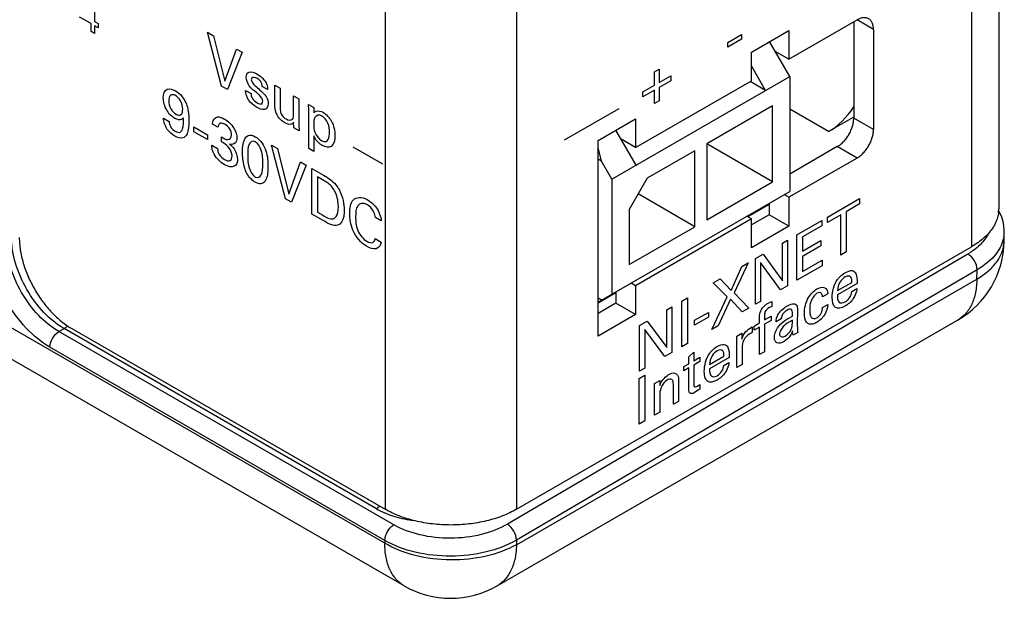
# Model space of a CAD drawing. Header units: inches. Extents: x 0 to 22, y 0 to 17.
# Tile 44 of 75: x 3.8 to 4.9, y 11.1 to 11.7. Entities that reach past the tile are written whole.
import ezdxf

# ---------------------------------------------------------------- set-up
doc = ezdxf.new("R2010")
doc.units = ezdxf.units.IN
doc.header["$LTSCALE"] = 1.21
doc.header["$MEASUREMENT"] = 0
doc.layers.get('0').update_dxf_attribs({"linetype": 'CONTINUOUS'})
doc.layers.add('02___PRT_ALL_AXES', color=7, linetype='CONTINUOUS')

msp = doc.modelspace()

# ---------------------------------------------------------------- linework, layer by layer
at = {"color": 3, "linetype": 'CONTINUOUS'}
for p, q in [((4.8625, 14.0882), (4.8625, 11.4926)), ((4.8333, 14.0474), (4.8333, 11.4518)), ((4.2029, 13.7651), (4.2029, 11.1695)), ((4.3443, 13.7651), (4.3443, 11.1695)), ((4.3443, 11.1695), (4.8333, 11.4518)), ((3.8663, 11.3638), (4.2029, 11.1695))]:
    msp.add_line(p, q, dxfattribs=at)
at = {"color": 40, "linetype": 'CONTINUOUS'}
for p, q in [((3.8906, 11.721), (3.8906, 11.6943)), ((3.8869, 11.6919), (3.8746, 11.699)), ((3.8869, 11.6834), (3.8869, 11.6919)), ((3.8906, 11.6943), (3.8946, 11.692)), ((3.8946, 11.6874), (3.8906, 11.6897)), ((3.8906, 11.6897), (3.8906, 11.6812)), ((3.8946, 11.692), (3.8946, 11.6874)), ((3.8906, 11.6812), (3.8869, 11.6834)), ((4.012, 11.6826), (4.0186, 11.6789)), ((4.0272, 11.6248), (4.012, 11.6826)), ((4.0186, 11.6789), (4.0306, 11.6299)), ((4.5712, 11.6718), (4.586, 11.6803)), ((4.586, 11.6752), (4.5712, 11.6666)), ((4.586, 11.6803), (4.586, 11.6752)), ((4.0306, 11.6299), (4.0434, 11.6645)), ((4.0434, 11.6645), (4.0493, 11.6611)), ((4.5712, 11.6666), (4.5712, 11.6718)), ((4.0493, 11.6611), (4.0336, 11.621)), ((4.4926, 11.6401), (4.4975, 11.643)), ((4.4975, 11.643), (4.4975, 11.6285)), ((4.4926, 11.6256), (4.4926, 11.6401)), ((4.4975, 11.6285), (4.5101, 11.6357)), ((4.5101, 11.6357), (4.5101, 11.6305)), ((4.0336, 11.621), (4.0272, 11.6248)), ((4.0766, 11.6209), (4.0709, 11.6242)), ((4.0846, 11.6258), (4.0902, 11.6225)), ((4.0846, 11.6029), (4.0846, 11.6258)), ((4.0902, 11.6225), (4.0902, 11.6006)), ((4.48, 11.6184), (4.4926, 11.6256)), ((4.4926, 11.6204), (4.48, 11.6131)), ((4.4926, 11.6059), (4.4926, 11.6204)), ((4.5101, 11.6305), (4.4975, 11.6232)), ((4.4975, 11.6232), (4.4975, 11.6088)), ((4.053, 11.62), (4.0589, 11.6166)), ((4.1047, 11.6142), (4.1104, 11.6109)), ((4.1047, 11.5948), (4.1047, 11.6142)), ((4.1104, 11.6109), (4.1104, 11.5831)), ((4.48, 11.6131), (4.48, 11.6184)), ((4.1208, 11.6049), (4.1264, 11.6016)), ((4.121, 11.5992), (4.1208, 11.6049)), ((4.121, 11.5575), (4.121, 11.5992)), ((4.1264, 11.6016), (4.1265, 11.5959)), ((4.3957, 11.5668), (4.4544, 11.6006)), ((4.4975, 11.6088), (4.4926, 11.6059)), ((3.9648, 11.5904), (3.9709, 11.5868)), ((3.9973, 11.5809), (4.0121, 11.5723)), ((3.9973, 11.5757), (3.9973, 11.5809)), ((4.0233, 11.5805), (4.0173, 11.5839)), ((4.1048, 11.58), (4.1047, 11.5859)), ((4.1106, 11.5766), (4.1048, 11.58)), ((4.1104, 11.5831), (4.1106, 11.5766)), ((4.0121, 11.5672), (3.9973, 11.5757)), ((4.0121, 11.5723), (4.0121, 11.5672)), ((4.027, 11.5647), (4.027, 11.5702)), ((4.1264, 11.5713), (4.1264, 11.5543)), ((4.0167, 11.5613), (4.0229, 11.5577)), ((4.0808, 11.5613), (4.0873, 11.5575)), ((4.0959, 11.5034), (4.0808, 11.5613)), ((4.0873, 11.5575), (4.0994, 11.5086)), ((4.1264, 11.5543), (4.121, 11.5575)), ((4.2005, 11.5408), (4.1687, 11.5592)), ((4.0994, 11.5086), (4.1121, 11.5432)), ((4.1181, 11.5398), (4.1024, 11.4997)), ((4.1121, 11.5432), (4.1181, 11.5398)), ((4.1244, 11.5361), (4.1368, 11.529)), ((4.1244, 11.487), (4.1244, 11.5361)), ((4.1374, 11.5229), (4.1303, 11.527)), ((4.1303, 11.527), (4.1303, 11.4892)), ((4.1024, 11.4997), (4.0959, 11.5034)), ((4.6785, 11.4838), (4.7128, 11.5037)), ((4.7128, 11.4979), (4.6986, 11.4896)), ((4.7128, 11.5037), (4.7128, 11.4979)), ((4.1364, 11.4801), (4.1244, 11.487)), ((4.1303, 11.4892), (4.1361, 11.4858)), ((4.1989, 11.4798), (4.1926, 11.4835)), ((4.6927, 11.4863), (4.6785, 11.4781)), ((4.6785, 11.4781), (4.6785, 11.4838)), ((4.6927, 11.443), (4.6927, 11.4863)), ((4.6986, 11.4896), (4.6986, 11.4463)), ((4.6457, 11.4649), (4.6724, 11.4803)), ((4.6724, 11.4745), (4.6516, 11.4625)), ((4.6724, 11.4803), (4.6724, 11.4745)), ((4.6457, 11.4158), (4.6457, 11.4649)), ((4.6516, 11.4625), (4.6516, 11.4472)), ((4.1923, 11.4607), (4.1988, 11.457)), ((4.6301, 11.4559), (4.6355, 11.459)), ((4.6301, 11.4153), (4.6301, 11.4559)), ((4.6355, 11.459), (4.6355, 11.4099)), ((4.6516, 11.4472), (4.6714, 11.4587)), ((4.6714, 11.4529), (4.6516, 11.4415)), ((4.6714, 11.4587), (4.6714, 11.4529)), ((4.601, 11.4391), (4.6092, 11.4438)), ((4.6092, 11.4438), (4.6301, 11.4153)), ((4.6516, 11.4415), (4.6516, 11.4252)), ((4.6986, 11.4463), (4.6927, 11.443)), ((4.5748, 11.405), (4.5863, 11.4306)), ((4.5934, 11.4347), (4.5782, 11.4024)), ((4.5863, 11.4306), (4.5934, 11.4347)), ((4.601, 11.39), (4.601, 11.4391)), ((4.628, 11.4056), (4.6064, 11.4348)), ((4.6064, 11.4348), (4.6064, 11.3931)), ((4.6729, 11.4315), (4.6457, 11.4158)), ((4.6516, 11.4252), (4.6729, 11.4375)), ((4.6729, 11.4375), (4.6729, 11.4315)), ((4.5557, 11.413), (4.5633, 11.4173)), ((4.5705, 11.3981), (4.5557, 11.413)), ((4.5633, 11.4173), (4.5748, 11.405)), ((4.6355, 11.4099), (4.628, 11.4056)), ((4.7103, 11.4123), (4.6891, 11.4001)), ((4.6893, 11.4047), (4.7047, 11.4136)), ((4.554, 11.3628), (4.5705, 11.3981)), ((4.5782, 11.4024), (4.5941, 11.386)), ((4.6787, 11.4013), (4.6731, 11.3981)), ((4.7045, 11.4037), (4.71, 11.4069)), ((4.522, 11.3935), (4.5279, 11.3969)), ((4.522, 11.3444), (4.522, 11.3935)), ((4.5279, 11.3969), (4.5279, 11.3478)), ((4.5741, 11.3955), (4.5611, 11.367)), ((4.5867, 11.3818), (4.5741, 11.3955)), ((4.6064, 11.3931), (4.601, 11.39)), ((4.6141, 11.3908), (4.6186, 11.3929)), ((4.6186, 11.3878), (4.6154, 11.3861)), ((4.6186, 11.3929), (4.6186, 11.3878)), ((4.6733, 11.3864), (4.6789, 11.3896)), ((4.5057, 11.3841), (4.5111, 11.3872)), ((4.5057, 11.3435), (4.5057, 11.3841)), ((4.5111, 11.3872), (4.5111, 11.3381)), ((4.5357, 11.3728), (4.5505, 11.3813)), ((4.5505, 11.3813), (4.5505, 11.3761)), ((4.5941, 11.386), (4.5867, 11.3818)), ((4.6109, 11.3785), (4.6109, 11.3732)), ((4.6109, 11.3732), (4.6178, 11.3771)), ((4.6178, 11.3771), (4.6178, 11.3725)), ((4.6368, 11.3752), (4.6409, 11.3773)), ((4.6463, 11.3843), (4.646, 11.3679)), ((4.4766, 11.3673), (4.4848, 11.372)), ((4.4766, 11.3182), (4.4766, 11.3673)), ((4.4848, 11.372), (4.5057, 11.3435)), ((4.5505, 11.3761), (4.5357, 11.3676)), ((4.5357, 11.3676), (4.5357, 11.3728)), ((4.5611, 11.367), (4.554, 11.3628)), ((4.5996, 11.3666), (4.6054, 11.37)), ((4.5996, 11.362), (4.5996, 11.3666)), ((4.6054, 11.37), (4.6054, 11.3739)), ((4.6178, 11.3725), (4.6109, 11.3685)), ((4.6109, 11.3685), (4.6109, 11.339)), ((4.6287, 11.3743), (4.6232, 11.3711)), ((4.6409, 11.3729), (4.6377, 11.3713)), ((4.5036, 11.3337), (4.482, 11.363)), ((4.482, 11.363), (4.482, 11.3213)), ((4.5809, 11.3558), (4.5865, 11.3591)), ((4.5812, 11.3491), (4.5809, 11.3558)), ((4.5865, 11.3591), (4.5866, 11.3526)), ((4.5937, 11.3634), (4.5975, 11.3657)), ((4.5965, 11.3591), (4.5949, 11.3583)), ((4.5975, 11.3595), (4.5965, 11.3591)), ((4.5975, 11.3657), (4.5975, 11.3595)), ((4.6054, 11.3654), (4.5996, 11.362)), ((4.6054, 11.3359), (4.6054, 11.3654)), ((4.6465, 11.3596), (4.6415, 11.3567)), ((4.5279, 11.3478), (4.522, 11.3444)), ((4.5812, 11.3219), (4.5812, 11.3491)), ((4.5111, 11.3381), (4.5036, 11.3337)), ((4.5293, 11.3333), (4.5347, 11.3385)), ((4.5347, 11.3385), (4.5347, 11.3293)), ((4.5868, 11.3433), (4.5868, 11.3251)), ((4.6109, 11.339), (4.6054, 11.3359)), ((4.524, 11.3231), (4.5293, 11.3261)), ((4.5293, 11.3261), (4.5293, 11.3333)), ((4.5347, 11.3293), (4.5413, 11.3331)), ((4.5413, 11.3284), (4.5347, 11.3246)), ((4.5347, 11.3246), (4.5347, 11.3041)), ((4.5413, 11.3331), (4.5413, 11.3284)), ((4.5728, 11.3329), (4.5515, 11.3206)), ((4.5518, 11.3253), (4.5671, 11.3341)), ((4.567, 11.3243), (4.5725, 11.3275)), ((4.5868, 11.3251), (4.5812, 11.3219)), ((4.4762, 11.3103), (4.4821, 11.3137)), ((4.482, 11.3213), (4.4766, 11.3182)), ((4.4821, 11.3137), (4.4821, 11.2646)), ((4.524, 11.3184), (4.524, 11.3231)), ((4.5293, 11.3215), (4.524, 11.3184)), ((4.5293, 11.2987), (4.5293, 11.3215)), ((4.4762, 11.2612), (4.4762, 11.3103)), ((4.4927, 11.3049), (4.4982, 11.3081)), ((4.4927, 11.301), (4.4927, 11.3049)), ((4.4982, 11.3081), (4.4983, 11.3026)), ((4.5128, 11.2824), (4.5128, 11.3041)), ((4.5185, 11.3088), (4.5185, 11.2856)), ((4.5387, 11.3019), (4.5413, 11.3037)), ((4.5413, 11.3037), (4.5413, 11.2988)), ((4.4927, 11.2708), (4.4927, 11.301)), ((4.4983, 11.2936), (4.4983, 11.274)), ((4.5413, 11.2988), (4.5367, 11.2957)), ((4.5185, 11.2856), (4.5128, 11.2824)), ((4.4983, 11.274), (4.4927, 11.2708)), ((4.4821, 11.2646), (4.4762, 11.2612))]:
    msp.add_line(p, q, dxfattribs=at)
at = {"color": 7, "linetype": 'CONTINUOUS'}
for p, q in [((4.638, 11.6351), (4.6163, 11.6727)), ((4.612, 11.6201), (4.5968, 11.6465)), ((4.4468, 11.5247), (4.638, 11.6351)), ((4.638, 11.6351), (4.638, 11.5114)), ((4.612, 11.6201), (4.5954, 11.6296)), ((4.6195, 11.6034), (4.5488, 11.5626)), ((4.6195, 11.5217), (4.6195, 11.6034)), ((4.6796, 11.5758), (4.638, 11.5998)), ((4.7062, 11.5911), (4.6796, 11.5758)), ((4.4728, 11.5397), (4.4511, 11.5773)), ((4.4356, 11.544), (4.432, 11.5586)), ((4.6195, 11.5217), (4.5488, 11.5626)), ((4.5488, 11.5626), (4.5488, 11.4809)), ((4.536, 11.5552), (4.4848, 11.5256)), ((4.536, 11.4735), (4.536, 11.5552)), ((4.4356, 11.544), (4.432, 11.5461)), ((4.4468, 11.5247), (4.4356, 11.544)), ((4.4848, 11.5256), (4.4653, 11.4918)), ((4.4468, 11.5247), (4.4468, 11.4009)), ((4.5488, 11.4809), (4.6195, 11.5217)), ((4.4356, 11.3945), (4.638, 11.5114)), ((4.536, 11.4735), (4.475, 11.5087)), ((4.6159, 11.4974), (4.5928, 11.4841)), ((4.4653, 11.4918), (4.4653, 11.4327)), ((4.4653, 11.4327), (4.536, 11.4735)), ((4.8684, 11.458), (4.8685, 11.4679)), ((4.8685, 11.4678), (4.8685, 11.4697)), ((4.8684, 11.458), (4.8684, 11.458)), ((4.8294, 11.4441), (4.3344, 11.1534)), ((4.8393, 11.4271), (4.3442, 11.1363)), ((4.8391, 11.4172), (4.8393, 11.4271)), ((4.3441, 11.1314), (4.8391, 11.4172)), ((4.2027, 11.1329), (3.7409, 11.3995)), ((4.4511, 11.4023), (4.432, 11.3913)), ((4.4356, 11.3945), (4.432, 11.3966)), ((4.432, 11.3924), (4.4356, 11.3945)), ((4.3234, 11.0871), (4.8184, 11.3729)), ((3.8524, 11.3606), (3.8579, 11.3638)), ((4.2124, 11.1528), (3.8524, 11.3606)), ((4.1937, 11.1699), (3.8579, 11.3638)), ((4.2234, 11.0871), (3.7614, 11.3538)), ((4.2028, 11.1359), (3.8427, 11.3438)), ((4.1949, 11.1708), (4.1937, 11.1699)), ((4.1972, 11.1728), (4.1949, 11.1708)), ((4.2028, 11.1359), (4.2027, 11.1329)), ((4.3442, 11.1363), (4.3441, 11.1314))]:
    msp.add_line(p, q, dxfattribs=at)
for points in [[(4.8658, 11.4838), (4.8638, 11.4884), (4.8624, 11.4909)], [(4.8685, 11.4697), (4.8681, 11.4745), (4.8672, 11.4792), (4.8658, 11.4838)]]:
    msp.add_lwpolyline(points, dxfattribs=at)
at = {"color": 3, "linetype": 'CONTINUOUS'}
msp.add_arc((4.8291, 11.4926), 0.0334, 352.8912, 359.985, dxfattribs=at)
at = {"color": 7, "linetype": 'CONTINUOUS'}
for centre, radius, start, end in [((4.8339, 11.4685), 0.0347, 350.1341, 355.1072), ((4.8344, 11.4684), 0.0341, 355.1153, 359.0697), ((4.7684, 11.4595), 0.1, 300.0015, 359.124), ((4.789, 11.5129), 0.0798, 300.4194, 301.9275), ((4.2338, 11.2394), 0.0802, 240.0055, 241.6409), ((4.2734, 11.1737), 0.1, 239.9995, 299.9999)]:
    msp.add_arc(centre, radius, start, end, dxfattribs=at)
msp.add_ellipse((4.6789, 11.6243), major_axis=(0.0308, 0.0515), ratio=0.587318, start_param=-2.329656, end_param=-1.644784, dxfattribs=at)
at = {"color": 40, "linetype": 'CONTINUOUS'}
for points, knots in [([(4.0536, 11.6341), (4.0536, 11.6369), (4.0565, 11.6416), (4.0623, 11.6395), (4.0652, 11.6378)], [0, 0, 0, 0, 0.455181, 1, 1, 1, 1]), ([(4.065, 11.6174), (4.0622, 11.6197), (4.0568, 11.6234), (4.0536, 11.6314), (4.0536, 11.6341)], [0, 0, 0, 0, 0.544019, 1, 1, 1, 1]), ([(4.0652, 11.6331), (4.0648, 11.6333), (4.0623, 11.6347), (4.0592, 11.6341), (4.0592, 11.6316)], [0, 0, 0, 0, 0.169622, 1, 1, 1, 1]), ([(4.0709, 11.6242), (4.071, 11.6259), (4.0695, 11.6304), (4.0665, 11.6324), (4.0652, 11.6331)], [0, 0, 0, 0, 0.549823, 1, 1, 1, 1]), ([(3.9646, 11.612), (3.9646, 11.6162), (3.9672, 11.6234), (3.9746, 11.6215), (3.9777, 11.6196)], [0, 0, 0, 0, 0.535385, 1, 1, 1, 1]), ([(4.0634, 11.6249), (4.0651, 11.6234), (4.069, 11.62), (4.0733, 11.6163), (4.0751, 11.6134)], [0, 0, 0, 0, 0.416281, 1, 1, 1, 1]), ([(3.9771, 11.59), (3.974, 11.5917), (3.967, 11.5984), (3.9646, 11.608), (3.9646, 11.612)], [0, 0, 0, 0, 0.471078, 1, 1, 1, 1]), ([(3.9777, 11.6145), (3.9757, 11.6157), (3.9713, 11.6158), (3.9704, 11.6111), (3.9704, 11.6086)], [0, 0, 0, 0, 0.481837, 1, 1, 1, 1]), ([(3.9777, 11.6196), (3.9802, 11.6182), (3.9863, 11.6131), (3.9899, 11.6047), (3.9909, 11.6005)], [0, 0, 0, 0, 0.431459, 1, 1, 1, 1]), ([(3.9855, 11.5998), (3.9855, 11.6025), (3.9842, 11.6087), (3.9797, 11.6134), (3.9777, 11.6145)], [0, 0, 0, 0, 0.546649, 1, 1, 1, 1]), ([(4.0646, 11.6022), (4.0618, 11.6038), (4.0557, 11.6083), (4.053, 11.6168), (4.053, 11.62)], [0, 0, 0, 0, 0.502346, 1, 1, 1, 1]), ([(4.0589, 11.6166), (4.0588, 11.6152), (4.0599, 11.6107), (4.0635, 11.6078), (4.0653, 11.6067)], [0, 0, 0, 0, 0.400095, 1, 1, 1, 1]), ([(4.0715, 11.6085), (4.0715, 11.6105), (4.0685, 11.6147), (4.0659, 11.6166), (4.065, 11.6174)], [0, 0, 0, 0, 0.636002, 1, 1, 1, 1]), ([(3.9704, 11.6086), (3.9704, 11.6061), (3.9716, 11.6001), (3.9761, 11.5957), (3.9781, 11.5945)], [0, 0, 0, 0, 0.523754, 1, 1, 1, 1]), ([(3.9781, 11.5945), (3.9801, 11.5934), (3.9845, 11.5929), (3.9855, 11.5974), (3.9855, 11.5998)], [0, 0, 0, 0, 0.483914, 1, 1, 1, 1]), ([(3.9909, 11.6005), (3.991, 11.5996), (3.9919, 11.595), (3.992, 11.5906), (3.992, 11.5872)], [0, 0, 0, 0, 0.184335, 1, 1, 1, 1]), ([(4.0953, 11.5851), (4.0924, 11.5868), (4.0863, 11.592), (4.0846, 11.5999), (4.0846, 11.6029)], [0, 0, 0, 0, 0.528428, 1, 1, 1, 1]), ([(4.0902, 11.6006), (4.0902, 11.5988), (4.0906, 11.5942), (4.0946, 11.5905), (4.0965, 11.5894)], [0, 0, 0, 0, 0.438987, 1, 1, 1, 1]), ([(3.977, 11.571), (3.9742, 11.5726), (3.9677, 11.5775), (3.9648, 11.5867), (3.9648, 11.5904)], [0, 0, 0, 0, 0.470057, 1, 1, 1, 1]), ([(3.9862, 11.5906), (3.9857, 11.5898), (3.9835, 11.5876), (3.9796, 11.5885), (3.9771, 11.59)], [0, 0, 0, 0, 0.287477, 1, 1, 1, 1]), ([(3.9775, 11.5761), (3.9793, 11.5751), (3.9831, 11.5742), (3.9865, 11.58), (3.9864, 11.5863), (3.9862, 11.5906)], [0, 0, 0, 0, 0.25534, 0.491989, 1, 1, 1, 1]), ([(4.0173, 11.5839), (4.0174, 11.588), (4.0213, 11.5934), (4.0279, 11.5907), (4.0305, 11.5892)], [0, 0, 0, 0, 0.578924, 1, 1, 1, 1]), ([(4.0305, 11.5892), (4.034, 11.5871), (4.0409, 11.5812), (4.0438, 11.572), (4.0438, 11.5688)], [0, 0, 0, 0, 0.559305, 1, 1, 1, 1]), ([(4.1351, 11.5924), (4.132, 11.5942), (4.1263, 11.5929), (4.1263, 11.5863), (4.1263, 11.5836)], [0, 0, 0, 0, 0.565029, 1, 1, 1, 1]), ([(4.1265, 11.5959), (4.1271, 11.5968), (4.1297, 11.5988), (4.1339, 11.5978), (4.1366, 11.5963)], [0, 0, 0, 0, 0.313378, 1, 1, 1, 1]), ([(4.1432, 11.5752), (4.1432, 11.5781), (4.1429, 11.5846), (4.1376, 11.591), (4.1351, 11.5924)], [0, 0, 0, 0, 0.507459, 1, 1, 1, 1]), ([(4.1366, 11.5963), (4.1397, 11.5945), (4.1474, 11.5865), (4.149, 11.5762), (4.149, 11.5714)], [0, 0, 0, 0, 0.429201, 1, 1, 1, 1]), ([(3.9709, 11.5868), (3.9709, 11.5851), (3.972, 11.5802), (3.9757, 11.5771), (3.9775, 11.5761)], [0, 0, 0, 0, 0.465838, 1, 1, 1, 1]), ([(3.992, 11.5872), (3.992, 11.5821), (3.9917, 11.5741), (3.9859, 11.5674), (3.98, 11.5693), (3.977, 11.571)], [0, 0, 0, 0, 0.443627, 0.695629, 1, 1, 1, 1]), ([(4.0307, 11.5836), (4.0291, 11.5845), (4.0253, 11.5859), (4.0235, 11.5826), (4.0233, 11.5805)], [0, 0, 0, 0, 0.454964, 1, 1, 1, 1]), ([(4.0379, 11.5721), (4.0379, 11.5741), (4.0365, 11.5795), (4.0325, 11.5826), (4.0307, 11.5836)], [0, 0, 0, 0, 0.500893, 1, 1, 1, 1]), ([(4.1047, 11.5859), (4.1044, 11.5854), (4.1026, 11.5826), (4.0983, 11.5833), (4.0953, 11.5851)], [0, 0, 0, 0, 0.178562, 1, 1, 1, 1]), ([(4.1263, 11.5836), (4.1263, 11.5809), (4.1264, 11.5746), (4.1318, 11.5677), (4.1346, 11.5662)], [0, 0, 0, 0, 0.458685, 1, 1, 1, 1]), ([(4.027, 11.5702), (4.0293, 11.5686), (4.0345, 11.5655), (4.0379, 11.5692), (4.0379, 11.5721)], [0, 0, 0, 0, 0.491145, 1, 1, 1, 1]), ([(4.0438, 11.5688), (4.0438, 11.5677), (4.0433, 11.5629), (4.0391, 11.5613), (4.0357, 11.5624)], [0, 0, 0, 0, 0.209492, 1, 1, 1, 1]), ([(4.0498, 11.5531), (4.0498, 11.5582), (4.0503, 11.5659), (4.0554, 11.573), (4.0608, 11.5717), (4.0635, 11.5702)], [0, 0, 0, 0, 0.464228, 0.719358, 1, 1, 1, 1]), ([(4.0635, 11.5702), (4.066, 11.5687), (4.0711, 11.5643), (4.0766, 11.5519), (4.0771, 11.5435), (4.0771, 11.5384)], [0, 0, 0, 0, 0.273502, 0.516321, 1, 1, 1, 1]), ([(4.1355, 11.5609), (4.1345, 11.5615), (4.1311, 11.5638), (4.1277, 11.5681), (4.1264, 11.5713)], [0, 0, 0, 0, 0.292762, 1, 1, 1, 1]), ([(4.149, 11.5714), (4.149, 11.5665), (4.1471, 11.5578), (4.1389, 11.559), (4.1355, 11.5609)], [0, 0, 0, 0, 0.556809, 1, 1, 1, 1]), ([(4.1408, 11.5659), (4.1423, 11.5674), (4.1431, 11.5708), (4.1432, 11.5744), (4.1432, 11.5752)], [0, 0, 0, 0, 0.798752, 1, 1, 1, 1]), ([(4.0191, 11.5515), (4.0186, 11.5525), (4.0171, 11.5559), (4.0167, 11.5592), (4.0167, 11.5613)], [0, 0, 0, 0, 0.308302, 1, 1, 1, 1]), ([(4.0229, 11.5577), (4.0229, 11.5557), (4.0243, 11.5503), (4.0284, 11.5468), (4.0304, 11.5457)], [0, 0, 0, 0, 0.46316, 1, 1, 1, 1]), ([(4.0385, 11.5494), (4.0385, 11.5505), (4.0381, 11.5546), (4.0349, 11.5592), (4.0326, 11.5611)], [0, 0, 0, 0, 0.294436, 1, 1, 1, 1]), ([(4.0357, 11.5624), (4.0375, 11.561), (4.0422, 11.5565), (4.0444, 11.5493), (4.0444, 11.5459)], [0, 0, 0, 0, 0.381719, 1, 1, 1, 1]), ([(4.0635, 11.5647), (4.0606, 11.5664), (4.0549, 11.5624), (4.0554, 11.5544), (4.0554, 11.5501)], [0, 0, 0, 0, 0.439021, 1, 1, 1, 1]), ([(4.0714, 11.5411), (4.0714, 11.5457), (4.0721, 11.5533), (4.0661, 11.5632), (4.0635, 11.5647)], [0, 0, 0, 0, 0.607687, 1, 1, 1, 1]), ([(4.1346, 11.5662), (4.135, 11.5659), (4.1373, 11.5647), (4.1397, 11.5648), (4.1408, 11.5659)], [0, 0, 0, 0, 0.187937, 1, 1, 1, 1]), ([(4.0304, 11.5457), (4.0326, 11.5444), (4.037, 11.5433), (4.0385, 11.5473), (4.0385, 11.5494)], [0, 0, 0, 0, 0.553976, 1, 1, 1, 1]), ([(4.0524, 11.5354), (4.0521, 11.5365), (4.0502, 11.5426), (4.0498, 11.5485), (4.0498, 11.5531)], [0, 0, 0, 0, 0.175226, 1, 1, 1, 1]), ([(4.0554, 11.5501), (4.0554, 11.5457), (4.0549, 11.5382), (4.0608, 11.5284), (4.0634, 11.5269)], [0, 0, 0, 0, 0.596481, 1, 1, 1, 1]), ([(4.0444, 11.5459), (4.0444, 11.5425), (4.0414, 11.5362), (4.034, 11.538), (4.0303, 11.5402)], [0, 0, 0, 0, 0.439718, 1, 1, 1, 1]), ([(4.0634, 11.5269), (4.0662, 11.5253), (4.0718, 11.5291), (4.0714, 11.5368), (4.0714, 11.5411)], [0, 0, 0, 0, 0.436496, 1, 1, 1, 1]), ([(4.0771, 11.5384), (4.0771, 11.5359), (4.0769, 11.5285), (4.0747, 11.5218), (4.0715, 11.5202)], [0, 0, 0, 0, 0.330087, 1, 1, 1, 1]), ([(4.0633, 11.5213), (4.0621, 11.522), (4.0576, 11.5253), (4.0538, 11.5313), (4.0524, 11.5354)], [0, 0, 0, 0, 0.285161, 1, 1, 1, 1]), ([(4.1368, 11.529), (4.1412, 11.5264), (4.1479, 11.5223), (4.1528, 11.5148), (4.1539, 11.5127)], [0, 0, 0, 0, 0.728534, 1, 1, 1, 1]), ([(4.0715, 11.5202), (4.0708, 11.5199), (4.0684, 11.5192), (4.0654, 11.5201), (4.0633, 11.5213)], [0, 0, 0, 0, 0.312436, 1, 1, 1, 1]), ([(4.1487, 11.5121), (4.1468, 11.5157), (4.1426, 11.5199), (4.1386, 11.5223), (4.1374, 11.5229)], [0, 0, 0, 0, 0.703953, 1, 1, 1, 1]), ([(4.1528, 11.4944), (4.1528, 11.4953), (4.1526, 11.5007), (4.1514, 11.5072), (4.1487, 11.5121)], [0, 0, 0, 0, 0.151953, 1, 1, 1, 1]), ([(4.165, 11.4875), (4.165, 11.4933), (4.1666, 11.5056), (4.178, 11.5058), (4.1837, 11.5026)], [0, 0, 0, 0, 0.469716, 1, 1, 1, 1]), ([(4.1472, 11.4821), (4.1485, 11.4825), (4.1519, 11.4849), (4.1528, 11.4905), (4.1528, 11.4944)], [0, 0, 0, 0, 0.31315, 1, 1, 1, 1]), ([(4.1834, 11.4973), (4.1795, 11.4995), (4.1716, 11.4978), (4.1713, 11.4884), (4.1713, 11.484)], [0, 0, 0, 0, 0.499819, 1, 1, 1, 1]), ([(4.1926, 11.4835), (4.1924, 11.4853), (4.1911, 11.4911), (4.1862, 11.4957), (4.1834, 11.4973)], [0, 0, 0, 0, 0.356291, 1, 1, 1, 1]), ([(4.1837, 11.5026), (4.187, 11.5007), (4.1944, 11.495), (4.1986, 11.4843), (4.1989, 11.4798)], [0, 0, 0, 0, 0.469166, 1, 1, 1, 1]), ([(4.1591, 11.4911), (4.1591, 11.4887), (4.1586, 11.4817), (4.1554, 11.4762), (4.1521, 11.475)], [0, 0, 0, 0, 0.32693, 1, 1, 1, 1]), ([(4.1829, 11.4525), (4.1774, 11.4556), (4.1664, 11.4686), (4.165, 11.4821), (4.165, 11.4875)], [0, 0, 0, 0, 0.535937, 1, 1, 1, 1]), ([(4.1713, 11.484), (4.1713, 11.4795), (4.1717, 11.4698), (4.1797, 11.4599), (4.1834, 11.4578)], [0, 0, 0, 0, 0.512344, 1, 1, 1, 1]), ([(4.1988, 11.457), (4.1984, 11.4531), (4.194, 11.4476), (4.1865, 11.4504), (4.1829, 11.4525)], [0, 0, 0, 0, 0.497418, 1, 1, 1, 1]), ([(4.6974, 11.4194), (4.6955, 11.4183), (4.6908, 11.4139), (4.6893, 11.4075), (4.6893, 11.4047)], [0, 0, 0, 0, 0.435762, 1, 1, 1, 1]), ([(4.6894, 11.4168), (4.6901, 11.4178), (4.6926, 11.4208), (4.6955, 11.4229), (4.6975, 11.424)], [0, 0, 0, 0, 0.297232, 1, 1, 1, 1]), ([(4.7047, 11.4136), (4.7047, 11.4157), (4.7044, 11.4208), (4.6997, 11.4208), (4.6974, 11.4194)], [0, 0, 0, 0, 0.439178, 1, 1, 1, 1]), ([(4.6975, 11.424), (4.7001, 11.4255), (4.705, 11.4274), (4.7103, 11.4228), (4.7104, 11.4163), (4.7103, 11.4123)], [0, 0, 0, 0, 0.3273, 0.575299, 1, 1, 1, 1]), ([(4.6671, 11.4065), (4.6678, 11.4069), (4.671, 11.4085), (4.6745, 11.4089), (4.6762, 11.4075)], [0, 0, 0, 0, 0.187902, 1, 1, 1, 1]), ([(4.6537, 11.3803), (4.6537, 11.3855), (4.6558, 11.3967), (4.664, 11.4047), (4.6671, 11.4065)], [0, 0, 0, 0, 0.583716, 1, 1, 1, 1]), ([(4.6672, 11.4018), (4.6645, 11.4003), (4.6595, 11.3929), (4.6595, 11.3871), (4.6595, 11.3846)], [0, 0, 0, 0, 0.558724, 1, 1, 1, 1]), ([(4.6731, 11.3981), (4.673, 11.3995), (4.6725, 11.4029), (4.669, 11.4029), (4.6672, 11.4018)], [0, 0, 0, 0, 0.40203, 1, 1, 1, 1]), ([(4.6762, 11.4075), (4.6767, 11.4071), (4.6781, 11.4057), (4.6786, 11.4031), (4.6787, 11.4013)], [0, 0, 0, 0, 0.317533, 1, 1, 1, 1]), ([(4.6891, 11.4001), (4.689, 11.397), (4.6896, 11.3908), (4.6951, 11.3913), (4.6975, 11.3926)], [0, 0, 0, 0, 0.521137, 1, 1, 1, 1]), ([(4.7075, 11.3983), (4.7071, 11.3976), (4.7044, 11.3931), (4.7004, 11.3897), (4.6973, 11.3879)], [0, 0, 0, 0, 0.162159, 1, 1, 1, 1]), ([(4.6975, 11.3926), (4.6992, 11.3936), (4.7028, 11.3967), (4.7043, 11.4016), (4.7045, 11.4037)], [0, 0, 0, 0, 0.484217, 1, 1, 1, 1]), ([(4.71, 11.4069), (4.71, 11.4064), (4.7097, 11.4037), (4.7087, 11.4006), (4.7075, 11.3983)], [0, 0, 0, 0, 0.189537, 1, 1, 1, 1]), ([(4.6067, 11.3828), (4.6077, 11.3852), (4.6105, 11.3885), (4.6132, 11.3903), (4.6141, 11.3908)], [0, 0, 0, 0, 0.684728, 1, 1, 1, 1]), ([(4.6789, 11.3896), (4.6787, 11.3864), (4.6762, 11.378), (4.67, 11.3723), (4.667, 11.3705)], [0, 0, 0, 0, 0.472724, 1, 1, 1, 1]), ([(4.6973, 11.3879), (4.6936, 11.3857), (4.6851, 11.384), (4.6836, 11.393), (4.6836, 11.3974)], [0, 0, 0, 0, 0.489774, 1, 1, 1, 1]), ([(4.6054, 11.3739), (4.6054, 11.3749), (4.6054, 11.3776), (4.6058, 11.3808), (4.6067, 11.3828)], [0, 0, 0, 0, 0.360683, 1, 1, 1, 1]), ([(4.6154, 11.3861), (4.614, 11.3853), (4.611, 11.3829), (4.6109, 11.3797), (4.6109, 11.3785)], [0, 0, 0, 0, 0.582543, 1, 1, 1, 1]), ([(4.6347, 11.3835), (4.6329, 11.3825), (4.6295, 11.3794), (4.6288, 11.3755), (4.6287, 11.3743)], [0, 0, 0, 0, 0.63911, 1, 1, 1, 1]), ([(4.6409, 11.3773), (4.6409, 11.3782), (4.6409, 11.3807), (4.6407, 11.3835), (4.6398, 11.3843)], [0, 0, 0, 0, 0.356904, 1, 1, 1, 1]), ([(4.6572, 11.3693), (4.6568, 11.3697), (4.6544, 11.372), (4.6537, 11.3766), (4.6537, 11.3803)], [0, 0, 0, 0, 0.183192, 1, 1, 1, 1]), ([(4.6595, 11.3846), (4.6595, 11.3814), (4.6595, 11.375), (4.6646, 11.374), (4.6669, 11.3753)], [0, 0, 0, 0, 0.545273, 1, 1, 1, 1]), ([(4.6669, 11.3753), (4.6687, 11.3763), (4.6723, 11.38), (4.6733, 11.3846), (4.6733, 11.3864)], [0, 0, 0, 0, 0.541919, 1, 1, 1, 1]), ([(4.6214, 11.3541), (4.6214, 11.3548), (4.6217, 11.359), (4.6242, 11.3641), (4.6266, 11.367)], [0, 0, 0, 0, 0.193716, 1, 1, 1, 1]), ([(4.6266, 11.367), (4.629, 11.37), (4.6327, 11.3727), (4.6361, 11.3748), (4.6368, 11.3752)], [0, 0, 0, 0, 0.7948, 1, 1, 1, 1]), ([(4.6377, 11.3713), (4.6368, 11.3708), (4.6328, 11.3685), (4.627, 11.362), (4.627, 11.3582)], [0, 0, 0, 0, 0.20717, 1, 1, 1, 1]), ([(4.6394, 11.3631), (4.6404, 11.3654), (4.6408, 11.3688), (4.6408, 11.3719), (4.6409, 11.3729)], [0, 0, 0, 0, 0.663382, 1, 1, 1, 1]), ([(4.646, 11.3679), (4.646, 11.3675), (4.6461, 11.3647), (4.6462, 11.3619), (4.6465, 11.3596)], [0, 0, 0, 0, 0.125814, 1, 1, 1, 1]), ([(4.667, 11.3705), (4.6663, 11.3701), (4.6628, 11.3683), (4.6592, 11.368), (4.6572, 11.3693)], [0, 0, 0, 0, 0.182611, 1, 1, 1, 1]), ([(4.5866, 11.3526), (4.5869, 11.3538), (4.5882, 11.358), (4.5915, 11.3617), (4.5937, 11.3634)], [0, 0, 0, 0, 0.299724, 1, 1, 1, 1]), ([(4.5949, 11.3583), (4.5926, 11.3569), (4.5873, 11.3521), (4.5868, 11.3458), (4.5868, 11.3433)], [0, 0, 0, 0, 0.515084, 1, 1, 1, 1]), ([(4.627, 11.3582), (4.627, 11.3576), (4.6274, 11.3545), (4.6309, 11.3545), (4.6331, 11.3558)], [0, 0, 0, 0, 0.191077, 1, 1, 1, 1]), ([(4.641, 11.3615), (4.6404, 11.3599), (4.6382, 11.3551), (4.6343, 11.3514), (4.6318, 11.35)], [0, 0, 0, 0, 0.33086, 1, 1, 1, 1]), ([(4.56, 11.3446), (4.5626, 11.3461), (4.5675, 11.348), (4.5728, 11.3434), (4.5729, 11.3369), (4.5728, 11.3329)], [0, 0, 0, 0, 0.3273, 0.575299, 1, 1, 1, 1]), ([(4.6318, 11.35), (4.6291, 11.3484), (4.6236, 11.3466), (4.6214, 11.3515), (4.6214, 11.3541)], [0, 0, 0, 0, 0.547265, 1, 1, 1, 1]), ([(4.5598, 11.34), (4.5579, 11.3389), (4.5533, 11.3345), (4.5518, 11.3281), (4.5518, 11.3253)], [0, 0, 0, 0, 0.435762, 1, 1, 1, 1]), ([(4.5519, 11.3374), (4.5526, 11.3384), (4.5551, 11.3414), (4.558, 11.3435), (4.56, 11.3446)], [0, 0, 0, 0, 0.297232, 1, 1, 1, 1]), ([(4.5671, 11.3341), (4.5672, 11.3363), (4.5669, 11.3414), (4.5622, 11.3413), (4.5598, 11.34)], [0, 0, 0, 0, 0.439178, 1, 1, 1, 1]), ([(4.56, 11.3132), (4.5616, 11.3142), (4.5653, 11.3173), (4.5668, 11.3222), (4.567, 11.3243)], [0, 0, 0, 0, 0.484203, 1, 1, 1, 1]), ([(4.5725, 11.3275), (4.5724, 11.327), (4.5722, 11.3243), (4.5712, 11.3212), (4.57, 11.3189)], [0, 0, 0, 0, 0.189549, 1, 1, 1, 1]), ([(4.4983, 11.3026), (4.4985, 11.3033), (4.5003, 11.3081), (4.5046, 11.3124), (4.5077, 11.3143)], [0, 0, 0, 0, 0.142178, 1, 1, 1, 1]), ([(4.5077, 11.3143), (4.5099, 11.3155), (4.5156, 11.3177), (4.5185, 11.3125), (4.5185, 11.3088)], [0, 0, 0, 0, 0.408585, 1, 1, 1, 1]), ([(4.5598, 11.3085), (4.5561, 11.3063), (4.5476, 11.3046), (4.5461, 11.3136), (4.5461, 11.318)], [0, 0, 0, 0, 0.489774, 1, 1, 1, 1]), ([(4.5515, 11.3206), (4.5515, 11.3176), (4.5521, 11.3114), (4.5576, 11.3118), (4.56, 11.3132)], [0, 0, 0, 0, 0.52114, 1, 1, 1, 1]), ([(4.57, 11.3189), (4.5696, 11.3182), (4.5669, 11.3137), (4.5629, 11.3103), (4.5598, 11.3085)], [0, 0, 0, 0, 0.162159, 1, 1, 1, 1]), ([(4.506, 11.3083), (4.504, 11.3072), (4.4995, 11.3025), (4.4983, 11.2963), (4.4983, 11.2936)], [0, 0, 0, 0, 0.450719, 1, 1, 1, 1]), ([(4.5347, 11.3041), (4.5347, 11.3032), (4.5348, 11.3005), (4.5374, 11.3012), (4.5387, 11.3019)], [0, 0, 0, 0, 0.407925, 1, 1, 1, 1]), ([(4.5367, 11.2957), (4.5348, 11.2946), (4.5304, 11.2923), (4.5293, 11.2966), (4.5293, 11.2987)], [0, 0, 0, 0, 0.522728, 1, 1, 1, 1])]:
    msp.add_open_spline(points, degree=3, knots=knots, dxfattribs=at)
for points in [[(4.0592, 11.6316), (4.0592, 11.6295), (4.0616, 11.6265), (4.0634, 11.6249)], [(4.0652, 11.6378), (4.069, 11.6356), (4.0741, 11.6313), (4.0758, 11.6263)], [(4.0758, 11.6263), (4.0764, 11.6245), (4.0766, 11.6226), (4.0766, 11.6209)], [(4.0751, 11.6134), (4.0766, 11.611), (4.0774, 11.6081), (4.0774, 11.6058)], [(4.0734, 11.5995), (4.0708, 11.5991), (4.0676, 11.6005), (4.0646, 11.6022)], [(4.0653, 11.6067), (4.0672, 11.6056), (4.0694, 11.6049), (4.0705, 11.6059)], [(4.0705, 11.6059), (4.0711, 11.6064), (4.0715, 11.6074), (4.0715, 11.6085)], [(4.0774, 11.6058), (4.0774, 11.6025), (4.0758, 11.5998), (4.0734, 11.5995)], [(4.0965, 11.5894), (4.0991, 11.5879), (4.102, 11.5875), (4.1035, 11.5892)], [(4.1035, 11.5892), (4.1045, 11.5903), (4.1047, 11.5927), (4.1047, 11.5948)], [(4.0326, 11.5611), (4.0308, 11.5626), (4.0289, 11.5636), (4.027, 11.5647)], [(4.0303, 11.5402), (4.0263, 11.5425), (4.0217, 11.5466), (4.0191, 11.5515)], [(4.1539, 11.5127), (4.1576, 11.5056), (4.1591, 11.4976), (4.1591, 11.4911)], [(4.1361, 11.4858), (4.1399, 11.4836), (4.1442, 11.4812), (4.1472, 11.4821)], [(4.1521, 11.475), (4.1479, 11.4735), (4.1417, 11.477), (4.1364, 11.4801)], [(4.1834, 11.4578), (4.1858, 11.4564), (4.1885, 11.4557), (4.1903, 11.4567)], [(4.1903, 11.4567), (4.1914, 11.4575), (4.192, 11.459), (4.1923, 11.4607)], [(4.6836, 11.3974), (4.6836, 11.4032), (4.6853, 11.4112), (4.6894, 11.4168)], [(4.6252, 11.3788), (4.6275, 11.3829), (4.6314, 11.386), (4.6348, 11.388)], [(4.6348, 11.388), (4.6386, 11.3901), (4.6435, 11.3918), (4.6453, 11.389)], [(4.6453, 11.389), (4.646, 11.3878), (4.6463, 11.3861), (4.6463, 11.3843)], [(4.6232, 11.3711), (4.6234, 11.3735), (4.624, 11.3763), (4.6252, 11.3788)], [(4.6398, 11.3843), (4.6387, 11.3853), (4.6365, 11.3846), (4.6347, 11.3835)], [(4.6331, 11.3558), (4.6355, 11.3572), (4.6381, 11.3601), (4.6394, 11.3631)], [(4.6415, 11.3567), (4.6411, 11.3581), (4.641, 11.3598), (4.641, 11.3615)], [(4.5461, 11.318), (4.5461, 11.3238), (4.5478, 11.3317), (4.5519, 11.3374)], [(4.5112, 11.309), (4.5099, 11.3097), (4.5078, 11.3094), (4.506, 11.3083)], [(4.5128, 11.3041), (4.5128, 11.3061), (4.5125, 11.3083), (4.5112, 11.309)]]:
    msp.add_open_spline(points, degree=3, dxfattribs=at)
at = {"color": 3, "linetype": 'CONTINUOUS'}
for points, knots in [([(4.8623, 11.4885), (4.8621, 11.4868), (4.8614, 11.4833), (4.8595, 11.4782), (4.8569, 11.4733), (4.8523, 11.4667), (4.8463, 11.4608), (4.8392, 11.4555), (4.8353, 11.453), (4.8333, 11.4518)], [0, 0, 0, 0, 0.107752, 0.218396, 0.33331, 0.453612, 0.713112, 0.853256, 1, 1, 1, 1]), ([(3.8098, 11.4618), (3.8098, 11.4596), (3.81, 11.4552), (3.8111, 11.4459), (3.8138, 11.434), (3.8191, 11.4198), (3.8261, 11.4059), (3.8346, 11.3929), (3.8443, 11.3813), (3.8532, 11.3729), (3.8607, 11.3673), (3.8644, 11.3649), (3.8663, 11.3638)], [0, 0, 0, 0, 0.05579, 0.114185, 0.237384, 0.366987, 0.499994, 0.633001, 0.762607, 0.88581, 0.944208, 1, 1, 1, 1]), ([(4.3443, 11.1695), (4.342, 11.1681), (4.337, 11.1655), (4.3263, 11.161), (4.3117, 11.1565), (4.293, 11.1533), (4.2736, 11.1522), (4.2542, 11.1533), (4.2356, 11.1565), (4.2209, 11.161), (4.2102, 11.1655), (4.2053, 11.1681), (4.2029, 11.1695)], [0, 0, 0, 0, 0.055792, 0.114189, 0.23739, 0.366994, 0.5, 0.633006, 0.76261, 0.885811, 0.944208, 1, 1, 1, 1])]:
    msp.add_open_spline(points, degree=3, knots=knots, dxfattribs=at)
at = {"color": 7, "linetype": 'CONTINUOUS'}
for points, knots in [([(3.8579, 11.3638), (3.8499, 11.3684), (3.8347, 11.3812), (3.817, 11.4055), (3.8049, 11.433), (3.8014, 11.4525), (3.8014, 11.4618)], [0, 0, 0, 0, 0.237037, 0.499901, 0.76282, 1, 1, 1, 1]), ([(4.8516, 11.4665), (4.8511, 11.4652), (4.8482, 11.46), (4.8442, 11.4554), (4.8408, 11.4524)], [0, 0, 0, 0, 0.235431, 1, 1, 1, 1]), ([(4.868, 11.4625), (4.8679, 11.4615), (4.867, 11.4576), (4.8655, 11.4538), (4.864, 11.4511)], [0, 0, 0, 0, 0.244218, 1, 1, 1, 1]), ([(3.8427, 11.3438), (3.8333, 11.3492), (3.8155, 11.3642), (3.7947, 11.3927), (3.7805, 11.4249), (3.7764, 11.4478), (3.7764, 11.4587)], [0, 0, 0, 0, 0.237183, 0.499994, 0.762811, 1, 1, 1, 1]), ([(3.8524, 11.3606), (3.8443, 11.3653), (3.8291, 11.378), (3.8113, 11.4022), (3.7992, 11.4297), (3.7957, 11.4493), (3.7957, 11.4586)], [0, 0, 0, 0, 0.237316, 0.500087, 0.762814, 1, 1, 1, 1]), ([(4.8408, 11.4524), (4.8401, 11.4517), (4.8371, 11.4491), (4.8338, 11.4468), (4.8312, 11.4452)], [0, 0, 0, 0, 0.240944, 1, 1, 1, 1]), ([(4.8391, 11.4172), (4.8434, 11.4197), (4.8513, 11.4252), (4.8608, 11.4351), (4.8668, 11.4462), (4.8683, 11.4541), (4.8684, 11.458)], [0, 0, 0, 0, 0.287779, 0.54649, 0.78047, 1, 1, 1, 1]), ([(4.864, 11.4511), (4.8628, 11.4487), (4.8564, 11.439), (4.847, 11.4316), (4.8393, 11.4271)], [0, 0, 0, 0, 0.226591, 1, 1, 1, 1]), ([(4.8393, 11.4271), (4.8393, 11.4304), (4.837, 11.4371), (4.8324, 11.4424), (4.8294, 11.4441)], [0, 0, 0, 0, 0.498263, 1, 1, 1, 1]), ([(4.8391, 11.4172), (4.839, 11.4123), (4.8381, 11.403), (4.8342, 11.3902), (4.8277, 11.3798), (4.8216, 11.3747), (4.8184, 11.3729)], [0, 0, 0, 0, 0.28876, 0.547686, 0.781254, 1, 1, 1, 1]), ([(3.8616, 11.3668), (3.8613, 11.3665), (3.8602, 11.3654), (3.8589, 11.3644), (3.8579, 11.3638)], [0, 0, 0, 0, 0.264147, 1, 1, 1, 1]), ([(3.8427, 11.3438), (3.8427, 11.3471), (3.845, 11.3537), (3.8495, 11.359), (3.8524, 11.3606)], [0, 0, 0, 0, 0.499427, 1, 1, 1, 1]), ([(4.209, 11.1629), (4.2078, 11.1634), (4.2033, 11.1651), (4.1988, 11.1671), (4.1957, 11.1688)], [0, 0, 0, 0, 0.257928, 1, 1, 1, 1]), ([(4.2363, 11.1568), (4.2339, 11.1571), (4.2247, 11.1584), (4.2155, 11.1606), (4.209, 11.1629)], [0, 0, 0, 0, 0.257919, 1, 1, 1, 1]), ([(4.2028, 11.1359), (4.2028, 11.1393), (4.205, 11.1458), (4.2096, 11.1511), (4.2124, 11.1528)], [0, 0, 0, 0, 0.499427, 1, 1, 1, 1]), ([(4.3344, 11.1534), (4.3257, 11.1483), (4.3056, 11.1408), (4.2734, 11.1371), (4.2412, 11.1405), (4.2211, 11.1478), (4.2124, 11.1528)], [0, 0, 0, 0, 0.237716, 0.500565, 0.763104, 1, 1, 1, 1]), ([(4.3442, 11.1363), (4.3442, 11.1397), (4.3419, 11.1464), (4.3373, 11.1517), (4.3344, 11.1534)], [0, 0, 0, 0, 0.498263, 1, 1, 1, 1]), ([(4.3442, 11.1363), (4.3342, 11.1305), (4.3108, 11.1219), (4.2735, 11.1176), (4.2361, 11.1216), (4.2128, 11.1301), (4.2028, 11.1359)], [0, 0, 0, 0, 0.237566, 0.500334, 0.76292, 1, 1, 1, 1]), ([(4.3441, 11.1314), (4.3341, 11.1257), (4.3107, 11.1173), (4.2734, 11.1135), (4.236, 11.118), (4.2127, 11.1269), (4.2027, 11.1329)], [0, 0, 0, 0, 0.23668, 0.498901, 0.76172, 1, 1, 1, 1]), ([(4.2234, 11.0871), (4.2201, 11.089), (4.214, 11.0942), (4.2074, 11.1049), (4.2035, 11.1182), (4.2027, 11.1278), (4.2027, 11.1329)], [0, 0, 0, 0, 0.217778, 0.45094, 0.710232, 1, 1, 1, 1]), ([(4.3441, 11.1314), (4.3441, 11.1265), (4.3432, 11.1172), (4.3392, 11.1044), (4.3327, 11.094), (4.3267, 11.089), (4.3234, 11.0871)], [0, 0, 0, 0, 0.288757, 0.547682, 0.781253, 1, 1, 1, 1])]:
    msp.add_open_spline(points, degree=3, knots=knots, dxfattribs=at)
at = {"layer": '02___PRT_ALL_AXES', "color": 3, "linetype": 'CONTINUOUS'}
for p, q in [((4.6371, 11.6537), (4.7103, 11.6959)), ((4.5968, 11.6614), (4.6371, 11.6847)), ((4.6371, 11.6847), (4.6371, 11.6537)), ((4.7279, 11.6857), (4.7279, 11.578)), ((4.5968, 11.6304), (4.5968, 11.6614)), ((4.4723, 11.5586), (4.5968, 11.6304)), ((4.432, 11.5663), (4.4723, 11.5896)), ((4.4723, 11.5896), (4.4723, 11.5586)), ((4.432, 11.3557), (4.432, 11.5663)), ((4.7103, 11.5473), (4.6371, 11.5051)), ((4.6371, 11.5051), (4.6371, 11.4741)), ((4.5968, 11.4818), (4.4723, 11.41)), ((4.5968, 11.4508), (4.5968, 11.4818)), ((4.6371, 11.4741), (4.5968, 11.4508)), ((4.4723, 11.41), (4.4723, 11.3789)), ((4.4723, 11.3789), (4.432, 11.3557))]:
    msp.add_line(p, q, dxfattribs=at)
at = {"layer": '02___PRT_ALL_AXES', "color": 7, "linetype": 'CONTINUOUS'}
for p, q in [((4.7279, 11.6857), (4.7103, 11.6959)), ((4.7067, 11.6939), (4.7067, 11.5902)), ((4.6371, 11.6537), (4.6224, 11.6621)), ((4.7279, 11.578), (4.7067, 11.5902)), ((4.4723, 11.5586), (4.4567, 11.5675)), ((4.689, 11.5596), (4.638, 11.5301)), ((4.7103, 11.5473), (4.689, 11.5596)), ((4.6371, 11.5051), (4.6321, 11.508)), ((4.6159, 11.4986), (4.6159, 11.4863)), ((4.5968, 11.4818), (4.5918, 11.4847)), ((4.6159, 11.4863), (4.5968, 11.4753)), ((4.6371, 11.4741), (4.6159, 11.4863)), ((4.4723, 11.41), (4.4673, 11.4128)), ((4.4511, 11.4034), (4.4511, 11.3912)), ((4.4511, 11.3912), (4.432, 11.3802)), ((4.4723, 11.3789), (4.4511, 11.3912))]:
    msp.add_line(p, q, dxfattribs=at)
at = {"layer": '02___PRT_ALL_AXES', "color": 3, "linetype": 'CONTINUOUS'}
for points, knots in [([(4.7228, 11.6972), (4.7223, 11.6974), (4.7215, 11.6978), (4.7196, 11.6983), (4.7169, 11.6984), (4.7135, 11.6976), (4.7114, 11.6966), (4.7103, 11.6959)], [0, 0, 0, 0, 0.108165, 0.218337, 0.4513, 0.710677, 1, 1, 1, 1]), ([(4.7279, 11.6857), (4.7279, 11.687), (4.7277, 11.6894), (4.7268, 11.6927), (4.7254, 11.695), (4.724, 11.6964), (4.7232, 11.6969), (4.7228, 11.6972)], [0, 0, 0, 0, 0.289317, 0.548692, 0.781658, 0.891832, 1, 1, 1, 1]), ([(4.7103, 11.5473), (4.7115, 11.548), (4.7139, 11.5497), (4.7171, 11.5528), (4.7202, 11.5564), (4.7228, 11.5605), (4.725, 11.5648), (4.7267, 11.5693), (4.7277, 11.5737), (4.7279, 11.5766), (4.7279, 11.578)], [0, 0, 0, 0, 0.114073, 0.237356, 0.366988, 0.500006, 0.633023, 0.762653, 0.885931, 1, 1, 1, 1])]:
    msp.add_open_spline(points, degree=3, knots=knots, dxfattribs=at)
at = {"layer": '02___PRT_ALL_AXES', "color": 7, "linetype": 'CONTINUOUS'}
msp.add_open_spline([(4.689, 11.5596), (4.6903, 11.5603), (4.6926, 11.562), (4.6959, 11.565), (4.699, 11.5687), (4.7016, 11.5727), (4.7038, 11.5771), (4.7054, 11.5815), (4.7065, 11.5859), (4.7067, 11.5888), (4.7067, 11.5902)], degree=3, knots=[0, 0, 0, 0, 0.114073, 0.237356, 0.366988, 0.500006, 0.633023, 0.762653, 0.885931, 1, 1, 1, 1], dxfattribs=at)

doc.saveas('drawing.dxf')
